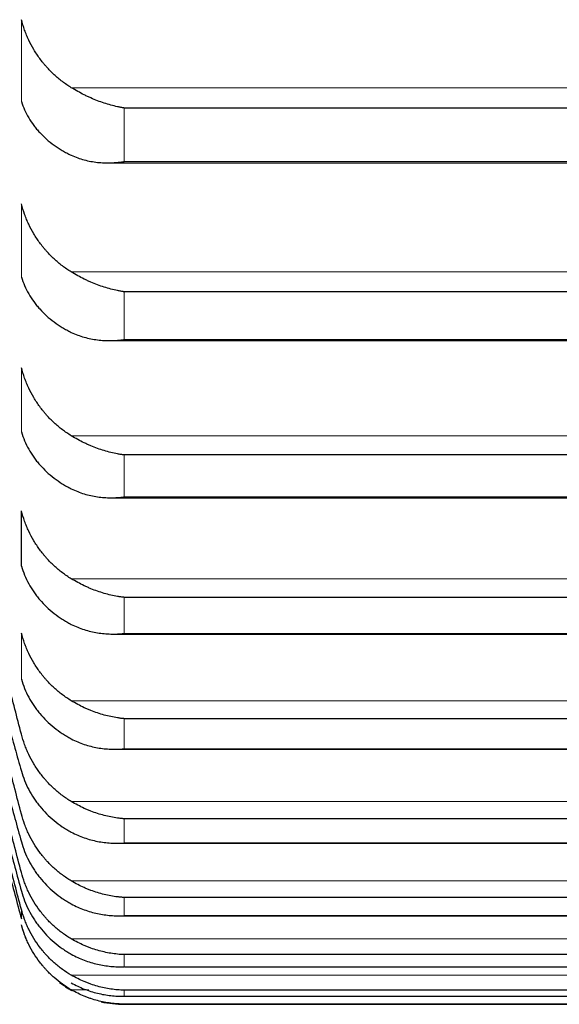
# Model space of a CAD drawing. Header units: inches. Extents: x 0 to 17820, y -10 to 12600.
# Tile 42 of 256: x 6456 to 6481, y 3710 to 3756. Entities that reach past the tile are written whole.
import ezdxf

# ---------------------------------------------------------------- set-up
doc = ezdxf.new("R2010")
doc.units = ezdxf.units.IN
doc.layers.add('1', color=7, linetype='Continuous', true_color=0xffffff)

msp = doc.modelspace()

# ---------------------------------------------------------------- linework, layer by layer
at = {"layer": '1', "color": 110, "linetype": 'Continuous', "lineweight": 13}
for p, q in [((6456.17, 3751.944), (6456.17, 3755.789)), ((6499.775, 3752.598), (6458.512, 3752.598)), ((6460.999, 3749.13), (6460.999, 3751.641)), ((6497.288, 3749.13), (6460.999, 3749.13)), ((6456.17, 3743.708), (6456.17, 3747.142)), ((6499.775, 3743.945), (6458.512, 3743.945)), ((6460.999, 3740.773), (6460.999, 3743.015)), ((6497.288, 3740.773), (6460.999, 3740.773)), ((6456.17, 3736.435), (6456.17, 3739.452)), ((6499.775, 3736.256), (6458.512, 3736.256)), ((6460.999, 3733.384), (6460.999, 3735.354)), ((6497.288, 3733.384), (6460.999, 3733.384)), ((6499.775, 3729.543), (6458.512, 3729.543)), ((6460.999, 3726.976), (6460.999, 3728.67)), ((6456.17, 3724.827), (6456.17, 3726.996)), ((6497.288, 3726.976), (6460.999, 3726.976)), ((6499.775, 3723.816), (6458.512, 3723.816)), ((6460.999, 3721.558), (6460.999, 3722.974)), ((6497.288, 3721.558), (6460.999, 3721.558)), ((6499.775, 3719.085), (6458.512, 3719.085)), ((6460.999, 3717.14), (6460.999, 3718.275)), ((6497.288, 3717.14), (6460.999, 3717.14)), ((6499.775, 3715.357), (6458.512, 3715.357)), ((6460.999, 3713.728), (6460.999, 3714.581)), ((6456.17, 3713.583), (6456.17, 3714.02)), ((6497.288, 3713.728), (6460.999, 3713.728)), ((6499.775, 3712.638), (6458.512, 3712.638)), ((6460.999, 3711.327), (6460.999, 3711.897)), ((6497.288, 3711.327), (6460.999, 3711.327)), ((6499.775, 3710.933), (6458.512, 3710.933)), ((6459.337, 3710.245), (6458.512, 3710.245)), ((6460.999, 3709.943), (6460.999, 3710.228)), ((6497.288, 3709.943), (6460.999, 3709.943)), ((6460.999, 3709.576), (6460.999, 3709.566))]:
    msp.add_line(p, q, dxfattribs=at)
at = {"layer": '1', "color": 2, "linetype": 'Continuous', "lineweight": 25}
for p, q in [((6497.288, 3751.641), (6460.999, 3751.641)), ((6460.223, 3749.068), (6498.039, 3749.068)), ((6497.288, 3743.015), (6460.999, 3743.015)), ((6460.311, 3740.724), (6497.952, 3740.724)), ((6497.288, 3735.354), (6460.999, 3735.354)), ((6460.4, 3733.347), (6497.865, 3733.347)), ((6456.17, 3730.138), (6456.17, 3732.733)), ((6497.288, 3728.67), (6460.999, 3728.67)), ((6460.488, 3726.949), (6497.778, 3726.949)), ((6497.288, 3722.974), (6460.999, 3722.974)), ((6460.577, 3721.539), (6497.692, 3721.539)), ((6497.288, 3718.275), (6460.999, 3718.275)), ((6460.665, 3717.128), (6497.226, 3717.128)), ((6497.288, 3714.581), (6460.999, 3714.581)), ((6460.752, 3713.721), (6497.244, 3713.721)), ((6497.288, 3711.897), (6460.999, 3711.897)), ((6461.025, 3711.324), (6497.262, 3711.324)), ((6497.288, 3710.228), (6460.999, 3710.228)), ((6461.007, 3709.942), (6497.28, 3709.942)), ((6497.288, 3709.576), (6460.999, 3709.576)), ((6460.999, 3709.566), (6497.288, 3709.566))]:
    msp.add_line(p, q, dxfattribs=at)
for start, end in [(195, 201.7734), (232.5938, 240.5566), (257.4094, 270)]:
    msp.add_arc((6460.999, 3714.566), 5, start, end, dxfattribs=at)
for points, knots in [([(6458.512, 3752.598), (6458.366, 3752.686), (6458.226, 3752.782), (6457.957, 3752.986), (6457.7, 3753.202), (6457.463, 3753.443), (6457.323, 3753.601), (6457.295, 3753.633), (6457.24, 3753.698), (6457.213, 3753.731), (6457.133, 3753.831), (6457.081, 3753.898), (6456.931, 3754.103), (6456.839, 3754.244), (6456.667, 3754.533), (6456.588, 3754.682), (6456.48, 3754.91), (6456.445, 3754.987), (6456.397, 3755.104), (6456.381, 3755.144), (6456.35, 3755.223), (6456.335, 3755.263), (6456.263, 3755.463), (6456.212, 3755.625), (6456.17, 3755.789)], [0, 0, 0, 0, 0.125, 0.125, 0.25, 0.375, 0.375, 0.40625, 0.40625, 0.4375, 0.4375, 0.5, 0.5, 0.625, 0.625, 0.75, 0.75, 0.8125, 0.8125, 0.84375, 0.84375, 0.875, 0.875, 1, 1, 1, 1]), ([(6460.999, 3751.641), (6460.996, 3751.642), (6460.993, 3751.642), (6460.986, 3751.643), (6460.983, 3751.644), (6460.973, 3751.646), (6460.953, 3751.649), (6460.907, 3751.657), (6460.814, 3751.674), (6460.735, 3751.69), (6460.577, 3751.725), (6460.472, 3751.75), (6460.158, 3751.837), (6459.95, 3751.906), (6459.639, 3752.026), (6459.535, 3752.069), (6459.38, 3752.138), (6459.328, 3752.161), (6459.224, 3752.21), (6459.172, 3752.235), (6459.018, 3752.312), (6458.915, 3752.366), (6458.712, 3752.478), (6458.612, 3752.537), (6458.512, 3752.598)], [0, 0, 0, 0, 0.003906, 0.003906, 0.007812, 0.007812, 0.015625, 0.03125, 0.0625, 0.125, 0.125, 0.25, 0.25, 0.5, 0.5, 0.625, 0.625, 0.6875, 0.6875, 0.75, 0.75, 0.875, 0.875, 1, 1, 1, 1]), ([(6456.17, 3751.944), (6456.212, 3751.81), (6456.262, 3751.68), (6456.377, 3751.425), (6456.506, 3751.176), (6456.664, 3750.94), (6456.793, 3750.767), (6456.838, 3750.71), (6456.908, 3750.626), (6456.932, 3750.598), (6456.981, 3750.543), (6457.005, 3750.516), (6457.13, 3750.381), (6457.341, 3750.175), (6457.577, 3749.988), (6457.824, 3749.811), (6457.953, 3749.726), (6458.123, 3749.627), (6458.157, 3749.608), (6458.227, 3749.569), (6458.331, 3749.513), (6458.439, 3749.459), (6458.512, 3749.425)], [0, 0, 0, 0, 0.125, 0.125, 0.25, 0.375, 0.375, 0.4375, 0.4375, 0.46875, 0.46875, 0.5, 0.5, 0.625, 0.75, 0.75, 0.875, 0.875, 0.90625, 0.90625, 0.9375, 1, 1, 1, 1]), ([(6458.512, 3749.425), (6458.612, 3749.379), (6458.712, 3749.338), (6458.913, 3749.265), (6459.014, 3749.234), (6459.218, 3749.18), (6459.321, 3749.157), (6459.527, 3749.119), (6459.632, 3749.104), (6459.841, 3749.082), (6459.946, 3749.075), (6460.156, 3749.067), (6460.261, 3749.067), (6460.471, 3749.074), (6460.576, 3749.081), (6460.735, 3749.096), (6460.814, 3749.104), (6460.907, 3749.117), (6460.953, 3749.123), (6460.973, 3749.126), (6460.986, 3749.128), (6460.993, 3749.129), (6460.999, 3749.13)], [0, 0, 0, 0, 0.125, 0.125, 0.25, 0.25, 0.375, 0.375, 0.5, 0.5, 0.625, 0.625, 0.75, 0.75, 0.875, 0.875, 0.9375, 0.96875, 0.984375, 0.992187, 0.992187, 1, 1, 1, 1]), ([(6458.512, 3743.945), (6458.366, 3744.034), (6458.226, 3744.13), (6457.957, 3744.333), (6457.7, 3744.55), (6457.463, 3744.791), (6457.323, 3744.949), (6457.295, 3744.981), (6457.24, 3745.046), (6457.213, 3745.079), (6457.133, 3745.179), (6457.081, 3745.246), (6456.931, 3745.452), (6456.839, 3745.593), (6456.667, 3745.882), (6456.588, 3746.031), (6456.48, 3746.26), (6456.445, 3746.337), (6456.397, 3746.455), (6456.381, 3746.494), (6456.35, 3746.574), (6456.335, 3746.614), (6456.263, 3746.814), (6456.212, 3746.977), (6456.17, 3747.142)], [0, 0, 0, 0, 0.125, 0.125, 0.25, 0.375, 0.375, 0.40625, 0.40625, 0.4375, 0.4375, 0.5, 0.5, 0.625, 0.625, 0.75, 0.75, 0.8125, 0.8125, 0.84375, 0.84375, 0.875, 0.875, 1, 1, 1, 1]), ([(6456.17, 3743.708), (6456.212, 3743.57), (6456.262, 3743.436), (6456.377, 3743.174), (6456.506, 3742.918), (6456.664, 3742.674), (6456.793, 3742.496), (6456.838, 3742.437), (6456.908, 3742.351), (6456.932, 3742.322), (6456.981, 3742.265), (6457.005, 3742.237), (6457.13, 3742.099), (6457.341, 3741.886), (6457.577, 3741.694), (6457.824, 3741.51), (6457.953, 3741.423), (6458.123, 3741.321), (6458.157, 3741.301), (6458.227, 3741.261), (6458.331, 3741.203), (6458.439, 3741.148), (6458.512, 3741.112)], [0, 0, 0, 0, 0.125, 0.125, 0.25, 0.375, 0.375, 0.4375, 0.4375, 0.46875, 0.46875, 0.5, 0.5, 0.625, 0.75, 0.75, 0.875, 0.875, 0.90625, 0.90625, 0.9375, 1, 1, 1, 1]), ([(6460.999, 3743.015), (6460.996, 3743.016), (6460.993, 3743.016), (6460.986, 3743.017), (6460.983, 3743.018), (6460.973, 3743.019), (6460.953, 3743.022), (6460.907, 3743.029), (6460.814, 3743.045), (6460.735, 3743.06), (6460.577, 3743.092), (6460.472, 3743.116), (6460.158, 3743.198), (6459.95, 3743.264), (6459.639, 3743.38), (6459.535, 3743.422), (6459.38, 3743.489), (6459.328, 3743.513), (6459.224, 3743.56), (6459.172, 3743.585), (6459.018, 3743.661), (6458.915, 3743.714), (6458.712, 3743.826), (6458.612, 3743.884), (6458.512, 3743.945)], [0, 0, 0, 0, 0.003906, 0.003906, 0.007812, 0.007812, 0.015625, 0.03125, 0.0625, 0.125, 0.125, 0.25, 0.25, 0.5, 0.5, 0.625, 0.625, 0.6875, 0.6875, 0.75, 0.75, 0.875, 0.875, 1, 1, 1, 1]), ([(6458.512, 3741.112), (6458.612, 3741.064), (6458.712, 3741.022), (6458.913, 3740.946), (6459.014, 3740.913), (6459.218, 3740.855), (6459.321, 3740.83), (6459.527, 3740.788), (6459.632, 3740.771), (6459.841, 3740.745), (6459.946, 3740.736), (6460.156, 3740.725), (6460.261, 3740.723), (6460.471, 3740.726), (6460.576, 3740.731), (6460.735, 3740.743), (6460.814, 3740.75), (6460.907, 3740.761), (6460.953, 3740.767), (6460.973, 3740.769), (6460.986, 3740.771), (6460.993, 3740.772), (6460.999, 3740.773)], [0, 0, 0, 0, 0.125, 0.125, 0.25, 0.25, 0.375, 0.375, 0.5, 0.5, 0.625, 0.625, 0.75, 0.75, 0.875, 0.875, 0.9375, 0.96875, 0.984375, 0.992188, 0.992188, 1, 1, 1, 1]), ([(6458.512, 3736.256), (6458.366, 3736.345), (6458.226, 3736.44), (6457.957, 3736.644), (6457.7, 3736.86), (6457.463, 3737.101), (6457.323, 3737.259), (6457.295, 3737.291), (6457.24, 3737.356), (6457.213, 3737.389), (6457.133, 3737.489), (6457.081, 3737.556), (6456.931, 3737.761), (6456.839, 3737.902), (6456.667, 3738.192), (6456.588, 3738.341), (6456.48, 3738.57), (6456.445, 3738.647), (6456.397, 3738.765), (6456.381, 3738.804), (6456.35, 3738.884), (6456.335, 3738.924), (6456.263, 3739.124), (6456.212, 3739.287), (6456.17, 3739.452)], [0, 0, 0, 0, 0.125, 0.125, 0.25, 0.375, 0.375, 0.40625, 0.40625, 0.4375, 0.4375, 0.5, 0.5, 0.625, 0.625, 0.75, 0.75, 0.8125, 0.8125, 0.84375, 0.84375, 0.875, 0.875, 1, 1, 1, 1]), ([(6456.17, 3736.435), (6456.212, 3736.294), (6456.262, 3736.157), (6456.377, 3735.887), (6456.506, 3735.625), (6456.664, 3735.374), (6456.793, 3735.191), (6456.838, 3735.131), (6456.908, 3735.042), (6456.932, 3735.012), (6456.981, 3734.954), (6457.005, 3734.925), (6457.13, 3734.782), (6457.341, 3734.564), (6457.577, 3734.366), (6457.824, 3734.177), (6457.953, 3734.087), (6458.123, 3733.982), (6458.157, 3733.961), (6458.227, 3733.92), (6458.331, 3733.86), (6458.439, 3733.804), (6458.512, 3733.767)], [0, 0, 0, 0, 0.125, 0.125, 0.25, 0.375, 0.375, 0.4375, 0.4375, 0.46875, 0.46875, 0.5, 0.5, 0.625, 0.75, 0.75, 0.875, 0.875, 0.90625, 0.90625, 0.9375, 1, 1, 1, 1]), ([(6460.999, 3735.354), (6460.996, 3735.355), (6460.993, 3735.355), (6460.986, 3735.356), (6460.983, 3735.356), (6460.973, 3735.358), (6460.953, 3735.36), (6460.907, 3735.367), (6460.814, 3735.38), (6460.735, 3735.394), (6460.577, 3735.423), (6460.472, 3735.446), (6460.158, 3735.523), (6459.95, 3735.586), (6459.639, 3735.699), (6459.535, 3735.74), (6459.38, 3735.806), (6459.328, 3735.828), (6459.224, 3735.875), (6459.172, 3735.899), (6459.018, 3735.974), (6458.915, 3736.027), (6458.712, 3736.137), (6458.612, 3736.195), (6458.512, 3736.256)], [0, 0, 0, 0, 0.003906, 0.003906, 0.007812, 0.007812, 0.015625, 0.03125, 0.0625, 0.125, 0.125, 0.25, 0.25, 0.5, 0.5, 0.625, 0.625, 0.6875, 0.6875, 0.75, 0.75, 0.875, 0.875, 1, 1, 1, 1]), ([(6458.512, 3733.767), (6458.612, 3733.718), (6458.712, 3733.674), (6458.913, 3733.595), (6459.014, 3733.56), (6459.218, 3733.498), (6459.321, 3733.472), (6459.527, 3733.426), (6459.632, 3733.407), (6459.841, 3733.377), (6459.946, 3733.366), (6460.156, 3733.351), (6460.261, 3733.347), (6460.471, 3733.346), (6460.576, 3733.349), (6460.735, 3733.359), (6460.814, 3733.365), (6460.907, 3733.374), (6460.953, 3733.379), (6460.973, 3733.381), (6460.986, 3733.383), (6460.993, 3733.383), (6460.999, 3733.384)], [0, 0, 0, 0, 0.125, 0.125, 0.25, 0.25, 0.375, 0.375, 0.5, 0.5, 0.625, 0.625, 0.75, 0.75, 0.875, 0.875, 0.9375, 0.96875, 0.984375, 0.992187, 0.992187, 1, 1, 1, 1]), ([(6458.512, 3729.543), (6458.366, 3729.631), (6458.226, 3729.726), (6457.957, 3729.929), (6457.7, 3730.145), (6457.463, 3730.385), (6457.323, 3730.543), (6457.295, 3730.575), (6457.24, 3730.64), (6457.213, 3730.673), (6457.133, 3730.772), (6457.081, 3730.839), (6456.931, 3731.044), (6456.839, 3731.185), (6456.667, 3731.474), (6456.588, 3731.623), (6456.48, 3731.852), (6456.445, 3731.929), (6456.397, 3732.046), (6456.381, 3732.086), (6456.35, 3732.165), (6456.335, 3732.205), (6456.263, 3732.405), (6456.212, 3732.568), (6456.17, 3732.733)], [0, 0, 0, 0, 0.125, 0.125, 0.25, 0.375, 0.375, 0.40625, 0.40625, 0.4375, 0.4375, 0.5, 0.5, 0.625, 0.625, 0.75, 0.75, 0.8125, 0.8125, 0.84375, 0.84375, 0.875, 0.875, 1, 1, 1, 1]), ([(6456.17, 3730.138), (6456.212, 3729.994), (6456.262, 3729.853), (6456.377, 3729.577), (6456.506, 3729.308), (6456.664, 3729.051), (6456.793, 3728.864), (6456.838, 3728.802), (6456.908, 3728.71), (6456.932, 3728.68), (6456.981, 3728.62), (6457.005, 3728.591), (6457.13, 3728.444), (6457.341, 3728.221), (6457.577, 3728.017), (6457.824, 3727.823), (6457.953, 3727.731), (6458.123, 3727.623), (6458.157, 3727.601), (6458.227, 3727.559), (6458.331, 3727.498), (6458.439, 3727.439), (6458.512, 3727.402)], [0, 0, 0, 0, 0.125, 0.125, 0.25, 0.375, 0.375, 0.4375, 0.4375, 0.46875, 0.46875, 0.5, 0.5, 0.625, 0.75, 0.75, 0.875, 0.875, 0.90625, 0.90625, 0.9375, 1, 1, 1, 1]), ([(6460.999, 3728.67), (6460.996, 3728.671), (6460.993, 3728.671), (6460.986, 3728.672), (6460.983, 3728.672), (6460.973, 3728.673), (6460.953, 3728.676), (6460.907, 3728.681), (6460.814, 3728.693), (6460.735, 3728.706), (6460.577, 3728.732), (6460.472, 3728.753), (6460.158, 3728.826), (6459.95, 3728.886), (6459.639, 3728.995), (6459.535, 3729.034), (6459.38, 3729.098), (6459.328, 3729.12), (6459.224, 3729.166), (6459.172, 3729.19), (6459.018, 3729.263), (6458.915, 3729.315), (6458.712, 3729.425), (6458.612, 3729.482), (6458.512, 3729.543)], [0, 0, 0, 0, 0.003906, 0.003906, 0.007813, 0.007813, 0.015625, 0.03125, 0.0625, 0.125, 0.125, 0.25, 0.25, 0.5, 0.5, 0.625, 0.625, 0.6875, 0.6875, 0.75, 0.75, 0.875, 0.875, 1, 1, 1, 1]), ([(6456.17, 3722.249), (6455.966, 3723.036), (6455.556, 3724.609), (6455.116, 3726.286), (6454.881, 3727.176), (6454.854, 3727.28)], [0, 0, 0, 0, 0.468988, 0.937976, 1, 1, 1, 1]), ([(6458.512, 3723.816), (6458.366, 3723.904), (6458.226, 3723.999), (6457.957, 3724.201), (6457.7, 3724.415), (6457.463, 3724.655), (6457.323, 3724.812), (6457.295, 3724.844), (6457.24, 3724.908), (6457.213, 3724.941), (6457.133, 3725.04), (6457.081, 3725.107), (6456.931, 3725.311), (6456.839, 3725.452), (6456.667, 3725.74), (6456.588, 3725.888), (6456.48, 3726.116), (6456.445, 3726.193), (6456.397, 3726.311), (6456.381, 3726.35), (6456.35, 3726.429), (6456.335, 3726.469), (6456.263, 3726.669), (6456.212, 3726.831), (6456.17, 3726.996)], [0, 0, 0, 0, 0.125, 0.125, 0.25, 0.375, 0.375, 0.40625, 0.40625, 0.4375, 0.4375, 0.5, 0.5, 0.625, 0.625, 0.75, 0.75, 0.8125, 0.8125, 0.84375, 0.84375, 0.875, 0.875, 1, 1, 1, 1]), ([(6458.512, 3727.402), (6458.612, 3727.351), (6458.712, 3727.306), (6458.913, 3727.223), (6459.014, 3727.187), (6459.218, 3727.122), (6459.321, 3727.093), (6459.527, 3727.044), (6459.632, 3727.024), (6459.841, 3726.99), (6459.946, 3726.977), (6460.156, 3726.958), (6460.261, 3726.952), (6460.471, 3726.947), (6460.576, 3726.948), (6460.735, 3726.955), (6460.814, 3726.96), (6460.907, 3726.967), (6460.953, 3726.971), (6460.973, 3726.973), (6460.986, 3726.975), (6460.993, 3726.975), (6460.999, 3726.976)], [0, 0, 0, 0, 0.125, 0.125, 0.25, 0.25, 0.375, 0.375, 0.5, 0.5, 0.625, 0.625, 0.75, 0.75, 0.875, 0.875, 0.9375, 0.96875, 0.984375, 0.992188, 0.992188, 1, 1, 1, 1]), ([(6454.886, 3725.082), (6454.902, 3725.022), (6455.127, 3724.217), (6455.556, 3722.681), (6455.966, 3721.229), (6456.17, 3720.51)], [0, 0, 0, 0, 0.038693, 0.519346, 1, 1, 1, 1]), ([(6456.17, 3724.827), (6456.212, 3724.68), (6456.262, 3724.536), (6456.377, 3724.254), (6456.506, 3723.979), (6456.664, 3723.716), (6456.793, 3723.524), (6456.838, 3723.461), (6456.908, 3723.367), (6456.932, 3723.336), (6456.981, 3723.275), (6457.005, 3723.245), (6457.13, 3723.095), (6457.341, 3722.866), (6457.577, 3722.657), (6457.824, 3722.458), (6457.953, 3722.364), (6458.123, 3722.253), (6458.157, 3722.231), (6458.227, 3722.188), (6458.331, 3722.125), (6458.439, 3722.065), (6458.512, 3722.027)], [0, 0, 0, 0, 0.125, 0.125, 0.25, 0.375, 0.375, 0.4375, 0.4375, 0.46875, 0.46875, 0.5, 0.5, 0.625, 0.75, 0.75, 0.875, 0.875, 0.90625, 0.90625, 0.9375, 1, 1, 1, 1]), ([(6454.294, 3723.992), (6454.3, 3723.971), (6454.515, 3723.186), (6454.937, 3721.647), (6455.556, 3719.401), (6455.966, 3717.926), (6456.17, 3717.193)], [0, 0, 0, 0, 0.008776, 0.339184, 0.669592, 1, 1, 1, 1]), ([(6456.17, 3718.5), (6455.966, 3719.283), (6455.556, 3720.849), (6455.06, 3722.736), (6454.768, 3723.839), (6454.684, 3724.156)], [0, 0, 0, 0, 0.416049, 0.832098, 1, 1, 1, 1]), ([(6460.999, 3722.974), (6460.996, 3722.975), (6460.993, 3722.975), (6460.986, 3722.976), (6460.983, 3722.976), (6460.973, 3722.977), (6460.953, 3722.979), (6460.907, 3722.983), (6460.814, 3722.994), (6460.735, 3723.005), (6460.577, 3723.029), (6460.472, 3723.049), (6460.158, 3723.116), (6459.95, 3723.173), (6459.639, 3723.278), (6459.535, 3723.316), (6459.38, 3723.378), (6459.328, 3723.399), (6459.224, 3723.444), (6459.172, 3723.467), (6459.018, 3723.539), (6458.915, 3723.59), (6458.712, 3723.699), (6458.612, 3723.756), (6458.512, 3723.816)], [0, 0, 0, 0, 0.003906, 0.003906, 0.007812, 0.007812, 0.015625, 0.03125, 0.0625, 0.125, 0.125, 0.25, 0.25, 0.5, 0.5, 0.625, 0.625, 0.6875, 0.6875, 0.75, 0.75, 0.875, 0.875, 1, 1, 1, 1]), ([(6454.014, 3722.799), (6454.113, 3722.432), (6454.422, 3721.293), (6454.937, 3719.397), (6455.556, 3717.124), (6455.966, 3715.627), (6456.17, 3714.883)], [0, 0, 0, 0, 0.13596, 0.423974, 0.711987, 1, 1, 1, 1]), ([(6458.512, 3719.085), (6458.366, 3719.172), (6458.226, 3719.266), (6457.957, 3719.467), (6457.7, 3719.681), (6457.463, 3719.919), (6457.323, 3720.075), (6457.295, 3720.107), (6457.24, 3720.171), (6457.213, 3720.203), (6457.133, 3720.302), (6457.081, 3720.369), (6456.931, 3720.572), (6456.839, 3720.711), (6456.667, 3720.998), (6456.588, 3721.146), (6456.48, 3721.373), (6456.445, 3721.45), (6456.397, 3721.566), (6456.381, 3721.605), (6456.35, 3721.684), (6456.335, 3721.724), (6456.263, 3721.923), (6456.212, 3722.085), (6456.17, 3722.249)], [0, 0, 0, 0, 0.125, 0.125, 0.25, 0.375, 0.375, 0.40625, 0.40625, 0.4375, 0.4375, 0.5, 0.5, 0.625, 0.625, 0.75, 0.75, 0.8125, 0.8125, 0.84375, 0.84375, 0.875, 0.875, 1, 1, 1, 1]), ([(6458.512, 3722.027), (6458.612, 3721.975), (6458.712, 3721.928), (6458.913, 3721.842), (6459.014, 3721.804), (6459.218, 3721.736), (6459.321, 3721.706), (6459.527, 3721.653), (6459.632, 3721.631), (6459.841, 3721.593), (6459.946, 3721.578), (6460.156, 3721.555), (6460.261, 3721.548), (6460.471, 3721.539), (6460.576, 3721.538), (6460.735, 3721.542), (6460.814, 3721.545), (6460.907, 3721.551), (6460.953, 3721.554), (6460.973, 3721.556), (6460.986, 3721.557), (6460.993, 3721.558), (6460.999, 3721.558)], [0, 0, 0, 0, 0.125, 0.125, 0.25, 0.25, 0.375, 0.375, 0.5, 0.5, 0.625, 0.625, 0.75, 0.75, 0.875, 0.875, 0.9375, 0.96875, 0.984375, 0.992187, 0.992187, 1, 1, 1, 1]), ([(6456.17, 3720.51), (6456.212, 3720.359), (6456.262, 3720.213), (6456.377, 3719.925), (6456.506, 3719.644), (6456.664, 3719.376), (6456.793, 3719.18), (6456.838, 3719.116), (6456.908, 3719.02), (6456.932, 3718.988), (6456.981, 3718.926), (6457.005, 3718.895), (6457.13, 3718.742), (6457.341, 3718.508), (6457.577, 3718.294), (6457.824, 3718.091), (6457.953, 3717.995), (6458.123, 3717.881), (6458.157, 3717.859), (6458.227, 3717.815), (6458.331, 3717.75), (6458.439, 3717.689), (6458.512, 3717.65)], [0, 0, 0, 0, 0.125, 0.125, 0.25, 0.375, 0.375, 0.4375, 0.4375, 0.46875, 0.46875, 0.5, 0.5, 0.625, 0.75, 0.75, 0.875, 0.875, 0.90625, 0.90625, 0.9375, 1, 1, 1, 1]), ([(6456.17, 3715.756), (6455.966, 3716.533), (6455.595, 3717.942), (6455.222, 3719.355), (6455.055, 3719.988)], [0, 0, 0, 0, 0.552906, 1, 1, 1, 1]), ([(6460.999, 3718.275), (6460.996, 3718.276), (6460.993, 3718.276), (6460.986, 3718.276), (6460.983, 3718.277), (6460.973, 3718.277), (6460.953, 3718.279), (6460.907, 3718.283), (6460.814, 3718.292), (6460.735, 3718.301), (6460.577, 3718.323), (6460.472, 3718.341), (6460.158, 3718.403), (6459.95, 3718.457), (6459.639, 3718.557), (6459.535, 3718.594), (6459.38, 3718.654), (6459.328, 3718.675), (6459.224, 3718.718), (6459.172, 3718.741), (6459.018, 3718.812), (6458.915, 3718.862), (6458.712, 3718.968), (6458.612, 3719.025), (6458.512, 3719.085)], [0, 0, 0, 0, 0.003906, 0.003906, 0.007812, 0.007812, 0.015625, 0.03125, 0.0625, 0.125, 0.125, 0.25, 0.25, 0.5, 0.5, 0.625, 0.625, 0.6875, 0.6875, 0.75, 0.75, 0.875, 0.875, 1, 1, 1, 1]), ([(6458.512, 3715.357), (6458.366, 3715.444), (6458.226, 3715.537), (6457.957, 3715.736), (6457.7, 3715.948), (6457.463, 3716.184), (6457.323, 3716.34), (6457.295, 3716.371), (6457.24, 3716.435), (6457.213, 3716.467), (6457.133, 3716.565), (6457.081, 3716.631), (6456.931, 3716.833), (6456.839, 3716.972), (6456.667, 3717.257), (6456.588, 3717.403), (6456.48, 3717.629), (6456.445, 3717.705), (6456.397, 3717.821), (6456.381, 3717.86), (6456.35, 3717.939), (6456.335, 3717.978), (6456.263, 3718.176), (6456.212, 3718.337), (6456.17, 3718.5)], [0, 0, 0, 0, 0.125, 0.125, 0.25, 0.375, 0.375, 0.40625, 0.40625, 0.4375, 0.4375, 0.5, 0.5, 0.625, 0.625, 0.75, 0.75, 0.8125, 0.8125, 0.84375, 0.84375, 0.875, 0.875, 1, 1, 1, 1]), ([(6458.512, 3717.65), (6458.612, 3717.597), (6458.712, 3717.548), (6458.913, 3717.46), (6459.014, 3717.42), (6459.218, 3717.349), (6459.321, 3717.317), (6459.527, 3717.261), (6459.632, 3717.237), (6459.841, 3717.195), (6459.946, 3717.179), (6460.156, 3717.152), (6460.261, 3717.142), (6460.471, 3717.13), (6460.576, 3717.127), (6460.735, 3717.128), (6460.814, 3717.13), (6460.907, 3717.134), (6460.953, 3717.137), (6460.973, 3717.138), (6460.986, 3717.139), (6460.993, 3717.139), (6460.999, 3717.14)], [0, 0, 0, 0, 0.125, 0.125, 0.25, 0.25, 0.375, 0.375, 0.5, 0.5, 0.625, 0.625, 0.75, 0.75, 0.875, 0.875, 0.9375, 0.96875, 0.984375, 0.992188, 0.992188, 1, 1, 1, 1]), ([(6456.17, 3717.193), (6456.212, 3717.041), (6456.262, 3716.891), (6456.377, 3716.598), (6456.506, 3716.312), (6456.664, 3716.039), (6456.793, 3715.839), (6456.838, 3715.774), (6456.908, 3715.676), (6456.932, 3715.644), (6456.981, 3715.58), (6457.005, 3715.549), (6457.13, 3715.393), (6457.341, 3715.154), (6457.577, 3714.936), (6457.824, 3714.729), (6457.953, 3714.631), (6458.123, 3714.515), (6458.157, 3714.492), (6458.227, 3714.447), (6458.331, 3714.381), (6458.439, 3714.319), (6458.512, 3714.279)], [0, 0, 0, 0, 0.125, 0.125, 0.25, 0.375, 0.375, 0.4375, 0.4375, 0.46875, 0.46875, 0.5, 0.5, 0.625, 0.75, 0.75, 0.875, 0.875, 0.90625, 0.90625, 0.9375, 1, 1, 1, 1]), ([(6455.362, 3716.573), (6455.427, 3716.334), (6455.697, 3715.332), (6455.966, 3714.337), (6456.17, 3713.583)], [0, 0, 0, 0, 0.238422, 1, 1, 1, 1]), ([(6458.512, 3712.638), (6458.366, 3712.724), (6458.226, 3712.817), (6457.957, 3713.014), (6457.7, 3713.224), (6457.463, 3713.458), (6457.323, 3713.612), (6457.295, 3713.643), (6457.24, 3713.706), (6457.213, 3713.738), (6457.133, 3713.835), (6457.081, 3713.901), (6456.931, 3714.101), (6456.839, 3714.239), (6456.667, 3714.521), (6456.588, 3714.667), (6456.48, 3714.891), (6456.445, 3714.967), (6456.397, 3715.082), (6456.381, 3715.12), (6456.35, 3715.198), (6456.335, 3715.237), (6456.263, 3715.434), (6456.212, 3715.594), (6456.17, 3715.756)], [0, 0, 0, 0, 0.125, 0.125, 0.25, 0.375, 0.375, 0.40625, 0.40625, 0.4375, 0.4375, 0.5, 0.5, 0.625, 0.625, 0.75, 0.75, 0.8125, 0.8125, 0.84375, 0.84375, 0.875, 0.875, 1, 1, 1, 1]), ([(6460.999, 3714.581), (6460.996, 3714.581), (6460.993, 3714.581), (6460.986, 3714.582), (6460.983, 3714.582), (6460.973, 3714.582), (6460.953, 3714.584), (6460.907, 3714.587), (6460.814, 3714.594), (6460.735, 3714.602), (6460.577, 3714.621), (6460.472, 3714.637), (6460.158, 3714.694), (6459.95, 3714.745), (6459.639, 3714.84), (6459.535, 3714.876), (6459.38, 3714.934), (6459.328, 3714.954), (6459.224, 3714.997), (6459.172, 3715.019), (6459.018, 3715.088), (6458.915, 3715.137), (6458.712, 3715.242), (6458.612, 3715.298), (6458.512, 3715.357)], [0, 0, 0, 0, 0.003906, 0.003906, 0.007812, 0.007812, 0.015625, 0.03125, 0.0625, 0.125, 0.125, 0.25, 0.25, 0.5, 0.5, 0.625, 0.625, 0.6875, 0.6875, 0.75, 0.75, 0.875, 0.875, 1, 1, 1, 1]), ([(6456.17, 3714.883), (6456.212, 3714.728), (6456.262, 3714.576), (6456.377, 3714.279), (6456.506, 3713.988), (6456.664, 3713.711), (6456.793, 3713.507), (6456.838, 3713.44), (6456.908, 3713.341), (6456.932, 3713.308), (6456.981, 3713.244), (6457.005, 3713.212), (6457.13, 3713.053), (6457.341, 3712.81), (6457.577, 3712.588), (6457.824, 3712.377), (6457.953, 3712.277), (6458.123, 3712.159), (6458.157, 3712.136), (6458.227, 3712.09), (6458.331, 3712.023), (6458.439, 3711.959), (6458.512, 3711.919)], [0, 0, 0, 0, 0.125, 0.125, 0.25, 0.375, 0.375, 0.4375, 0.4375, 0.46875, 0.46875, 0.5, 0.5, 0.625, 0.75, 0.75, 0.875, 0.875, 0.90625, 0.90625, 0.9375, 1, 1, 1, 1]), ([(6458.512, 3714.279), (6458.612, 3714.224), (6458.712, 3714.175), (6458.913, 3714.084), (6459.014, 3714.043), (6459.218, 3713.968), (6459.321, 3713.934), (6459.527, 3713.875), (6459.632, 3713.849), (6459.841, 3713.804), (6459.946, 3713.785), (6460.156, 3713.755), (6460.261, 3713.744), (6460.471, 3713.727), (6460.576, 3713.723), (6460.735, 3713.721), (6460.814, 3713.721), (6460.907, 3713.724), (6460.953, 3713.725), (6460.973, 3713.726), (6460.986, 3713.727), (6460.993, 3713.727), (6460.999, 3713.728)], [0, 0, 0, 0, 0.125, 0.125, 0.25, 0.25, 0.375, 0.375, 0.5, 0.5, 0.625, 0.625, 0.75, 0.75, 0.875, 0.875, 0.9375, 0.96875, 0.984375, 0.992188, 0.992188, 1, 1, 1, 1]), ([(6458.512, 3710.933), (6458.366, 3711.018), (6458.226, 3711.11), (6457.957, 3711.305), (6457.7, 3711.512), (6457.463, 3711.744), (6457.323, 3711.896), (6457.295, 3711.927), (6457.24, 3711.99), (6457.213, 3712.021), (6457.133, 3712.117), (6457.081, 3712.182), (6456.931, 3712.38), (6456.839, 3712.517), (6456.667, 3712.797), (6456.588, 3712.941), (6456.48, 3713.163), (6456.445, 3713.238), (6456.397, 3713.352), (6456.381, 3713.39), (6456.35, 3713.467), (6456.335, 3713.506), (6456.263, 3713.701), (6456.212, 3713.859), (6456.17, 3714.02)], [0, 0, 0, 0, 0.125, 0.125, 0.25, 0.375, 0.375, 0.40625, 0.40625, 0.4375, 0.4375, 0.5, 0.5, 0.625, 0.625, 0.75, 0.75, 0.8125, 0.8125, 0.84375, 0.84375, 0.875, 0.875, 1, 1, 1, 1]), ([(6458.512, 3710.245), (6458.366, 3710.328), (6458.226, 3710.419), (6457.957, 3710.611), (6457.7, 3710.816), (6457.463, 3711.045), (6457.323, 3711.195), (6457.295, 3711.226), (6457.24, 3711.288), (6457.213, 3711.319), (6457.133, 3711.414), (6457.081, 3711.478), (6456.931, 3711.674), (6456.839, 3711.808), (6456.667, 3712.085), (6456.588, 3712.228), (6456.48, 3712.447), (6456.445, 3712.521), (6456.397, 3712.634), (6456.381, 3712.672), (6456.35, 3712.748), (6456.335, 3712.787), (6456.263, 3712.979), (6456.212, 3713.136), (6456.17, 3713.295)], [0, 0, 0, 0, 0.125, 0.125, 0.25, 0.375, 0.375, 0.40625, 0.40625, 0.4375, 0.4375, 0.5, 0.5, 0.625, 0.625, 0.75, 0.75, 0.8125, 0.8125, 0.84375, 0.84375, 0.875, 0.875, 1, 1, 1, 1]), ([(6460.999, 3711.897), (6460.996, 3711.897), (6460.993, 3711.897), (6460.986, 3711.897), (6460.983, 3711.898), (6460.973, 3711.898), (6460.953, 3711.899), (6460.907, 3711.901), (6460.814, 3711.907), (6460.735, 3711.914), (6460.577, 3711.93), (6460.472, 3711.944), (6460.158, 3711.995), (6459.95, 3712.043), (6459.639, 3712.134), (6459.535, 3712.168), (6459.38, 3712.224), (6459.328, 3712.244), (6459.224, 3712.285), (6459.172, 3712.306), (6459.018, 3712.373), (6458.915, 3712.421), (6458.712, 3712.524), (6458.612, 3712.58), (6458.512, 3712.638)], [0, 0, 0, 0, 0.003906, 0.003906, 0.007812, 0.007812, 0.015625, 0.03125, 0.0625, 0.125, 0.125, 0.25, 0.25, 0.5, 0.5, 0.625, 0.625, 0.6875, 0.6875, 0.75, 0.75, 0.875, 0.875, 1, 1, 1, 1]), ([(6458.512, 3711.919), (6458.612, 3711.863), (6458.712, 3711.812), (6458.913, 3711.719), (6459.014, 3711.676), (6459.218, 3711.598), (6459.321, 3711.563), (6459.527, 3711.501), (6459.632, 3711.473), (6459.841, 3711.424), (6459.946, 3711.404), (6460.156, 3711.37), (6460.261, 3711.357), (6460.471, 3711.337), (6460.576, 3711.33), (6460.735, 3711.325), (6460.814, 3711.324), (6460.907, 3711.325), (6460.953, 3711.326), (6460.973, 3711.326), (6460.986, 3711.327), (6460.993, 3711.327), (6460.999, 3711.327)], [0, 0, 0, 0, 0.125, 0.125, 0.25, 0.25, 0.375, 0.375, 0.5, 0.5, 0.625, 0.625, 0.75, 0.75, 0.875, 0.875, 0.9375, 0.96875, 0.984375, 0.992188, 0.992188, 1, 1, 1, 1]), ([(6460.999, 3710.228), (6460.996, 3710.228), (6460.993, 3710.228), (6460.986, 3710.228), (6460.983, 3710.228), (6460.973, 3710.228), (6460.953, 3710.229), (6460.907, 3710.23), (6460.814, 3710.234), (6460.735, 3710.24), (6460.577, 3710.253), (6460.472, 3710.265), (6460.158, 3710.311), (6459.95, 3710.355), (6459.639, 3710.442), (6459.535, 3710.474), (6459.38, 3710.528), (6459.328, 3710.547), (6459.224, 3710.587), (6459.172, 3710.608), (6459.018, 3710.673), (6458.915, 3710.72), (6458.712, 3710.821), (6458.612, 3710.875), (6458.512, 3710.933)], [0, 0, 0, 0, 0.003906, 0.003906, 0.007813, 0.007813, 0.015625, 0.03125, 0.0625, 0.125, 0.125, 0.25, 0.25, 0.5, 0.5, 0.625, 0.625, 0.6875, 0.6875, 0.75, 0.75, 0.875, 0.875, 1, 1, 1, 1]), ([(6458.512, 3710.573), (6458.612, 3710.517), (6458.712, 3710.465), (6458.913, 3710.369), (6459.014, 3710.325), (6459.218, 3710.244), (6459.321, 3710.208), (6459.527, 3710.142), (6459.632, 3710.112), (6459.841, 3710.06), (6459.946, 3710.038), (6460.156, 3710), (6460.261, 3709.985), (6460.471, 3709.961), (6460.576, 3709.953), (6460.735, 3709.945), (6460.814, 3709.943), (6460.907, 3709.942), (6460.953, 3709.942), (6460.973, 3709.942), (6460.986, 3709.942), (6460.993, 3709.943), (6460.999, 3709.943)], [0, 0, 0, 0, 0.125, 0.125, 0.25, 0.25, 0.375, 0.375, 0.5, 0.5, 0.625, 0.625, 0.75, 0.75, 0.875, 0.875, 0.9375, 0.96875, 0.984375, 0.992188, 0.992188, 1, 1, 1, 1]), ([(6460.999, 3709.576), (6460.996, 3709.576), (6460.993, 3709.576), (6460.986, 3709.576), (6460.983, 3709.576), (6460.973, 3709.576), (6460.953, 3709.576), (6460.907, 3709.577), (6460.814, 3709.579), (6460.735, 3709.583), (6460.577, 3709.594), (6460.472, 3709.604), (6460.158, 3709.645), (6459.95, 3709.685), (6459.639, 3709.767), (6459.535, 3709.798), (6459.38, 3709.849), (6459.328, 3709.868), (6459.224, 3709.906), (6459.172, 3709.926), (6459.018, 3709.989), (6458.915, 3710.035), (6458.712, 3710.134), (6458.612, 3710.187), (6458.512, 3710.245)], [0, 0, 0, 0, 0.003906, 0.003906, 0.007812, 0.007812, 0.015625, 0.03125, 0.0625, 0.125, 0.125, 0.25, 0.25, 0.5, 0.5, 0.625, 0.625, 0.6875, 0.6875, 0.75, 0.75, 0.875, 0.875, 1, 1, 1, 1])]:
    msp.add_open_spline(points, degree=3, knots=knots, dxfattribs=at)
msp.add_open_spline([(6456.17, 3714.02), (6455.966, 3714.79), (6455.761, 3715.562), (6455.556, 3716.337)], degree=3, dxfattribs=at)

doc.saveas('drawing.dxf')
